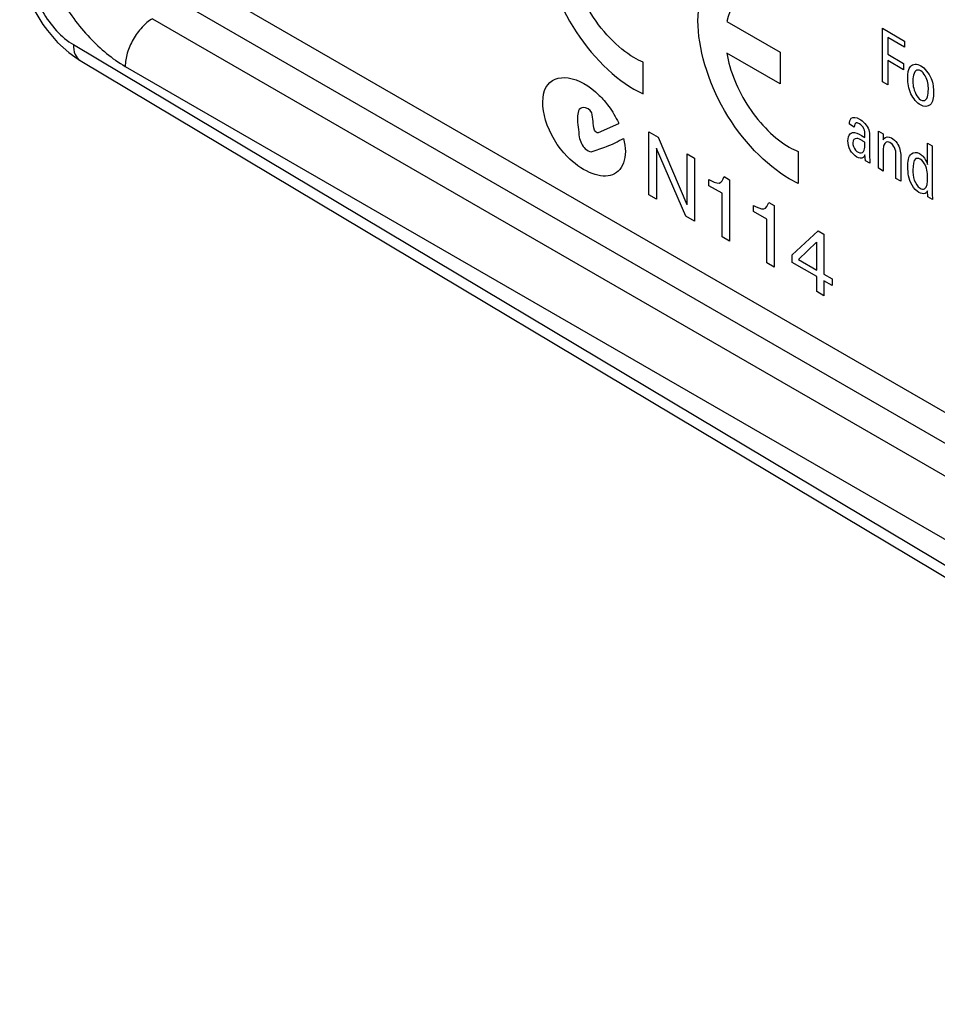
# Model space of a CAD drawing. Header units: inches. Extents: x 0 to 22, y 0 to 17.
# Tile 31 of 75: x 2.3 to 3, y 11.6 to 12.3. Entities that reach past the tile are written whole.
import ezdxf

# ---------------------------------------------------------------- set-up
doc = ezdxf.new("R2010")
doc.units = ezdxf.units.IN
doc.header["$LTSCALE"] = 1.21
doc.header["$MEASUREMENT"] = 0
doc.layers.get('0').update_dxf_attribs({"linetype": 'CONTINUOUS'})

msp = doc.modelspace()

# ---------------------------------------------------------------- linework, layer by layer
at = {"color": 3, "linetype": 'CONTINUOUS'}
for p, q in [((2.41393, 12.37634), (3.80976, 11.5704)), ((3.76839, 11.57062), (2.42842, 12.3443))]:
    msp.add_line(p, q, dxfattribs=at)
at = {"color": 7, "linetype": 'CONTINUOUS'}
for p, q in [((2.41868, 12.32492), (3.51344, 11.69282)), ((2.35024, 12.30276), (2.35463, 12.29901)), ((2.35818, 12.30505), (3.48934, 11.62913)), ((2.36342, 12.29289), (3.4697, 11.63185)), ((2.39784, 12.28839), (3.4926, 11.65629))]:
    msp.add_line(p, q, dxfattribs=at)
at = {"color": 40, "linetype": 'CONTINUOUS'}
for p, q in [((2.8581, 12.32273), (2.89888, 12.29918)), ((2.97728, 12.31758), (2.99416, 12.30783)), ((2.97728, 12.2766), (2.97728, 12.31758)), ((2.99416, 12.30301), (2.98129, 12.31044)), ((2.98129, 12.31044), (2.98129, 12.29767)), ((2.99416, 12.30783), (2.99416, 12.30301)), ((2.89888, 12.27498), (2.8581, 12.29852)), ((2.89888, 12.29918), (2.89888, 12.27498)), ((2.98129, 12.29767), (2.99341, 12.29066)), ((2.79409, 12.26735), (2.79409, 12.29171)), ((2.99341, 12.2859), (2.98129, 12.2929)), ((2.98129, 12.2929), (2.98129, 12.27428)), ((2.99341, 12.29066), (2.99341, 12.2859)), ((2.98129, 12.27428), (2.97728, 12.2766)), ((2.78711, 12.27096), (2.79409, 12.26735)), ((2.77532, 12.24443), (2.75968, 12.23744)), ((2.77532, 12.24534), (2.77532, 12.24443)), ((2.95565, 12.24194), (2.95196, 12.24407)), ((2.79846, 12.23828), (2.80553, 12.2342)), ((2.79846, 12.1902), (2.79846, 12.23828)), ((2.80553, 12.2342), (2.82758, 12.18263)), ((2.96107, 12.23563), (2.96374, 12.23392)), ((2.96735, 12.23507), (2.9672, 12.22153)), ((2.97408, 12.2389), (2.97777, 12.23677)), ((2.97412, 12.23559), (2.97408, 12.2389)), ((2.97412, 12.21039), (2.97412, 12.23559)), ((2.97777, 12.23677), (2.97781, 12.23215)), ((3.01166, 12.22963), (3.01536, 12.2275)), ((3.01166, 12.21334), (3.01166, 12.22963)), ((3.01536, 12.2275), (3.01536, 12.19112)), ((2.80424, 12.2257), (2.80424, 12.18687)), ((2.82678, 12.17385), (2.80436, 12.22563)), ((2.82771, 12.22139), (2.83348, 12.21806)), ((2.82771, 12.18255), (2.82771, 12.22139)), ((2.91284, 12.22315), (2.91284, 12.19879)), ((2.96417, 12.21613), (2.96382, 12.22059)), ((2.9672, 12.22153), (2.96751, 12.2142)), ((2.97781, 12.22466), (2.97781, 12.20826)), ((2.98751, 12.20266), (2.98751, 12.22076)), ((2.99127, 12.21983), (2.99127, 12.20048)), ((2.83348, 12.21806), (2.83348, 12.16998)), ((2.96751, 12.2142), (2.96417, 12.21613)), ((2.85601, 12.20405), (2.86025, 12.2016)), ((2.97781, 12.20826), (2.97412, 12.21039)), ((2.8444, 12.19709), (2.8444, 12.20178)), ((2.85448, 12.19127), (2.8444, 12.19709)), ((2.86025, 12.2016), (2.86025, 12.15452)), ((2.91284, 12.19879), (2.90586, 12.2024)), ((2.99127, 12.20048), (2.98751, 12.20266)), ((2.80424, 12.18687), (2.79846, 12.1902)), ((2.85448, 12.15786), (2.85448, 12.19127)), ((3.01182, 12.18862), (3.01174, 12.19321)), ((3.01551, 12.18649), (3.01182, 12.18862)), ((3.01536, 12.19112), (3.01551, 12.18649)), ((2.87859, 12.17735), (2.87859, 12.18203)), ((2.89021, 12.1843), (2.89445, 12.18186)), ((2.89445, 12.18186), (2.89445, 12.13478)), ((2.83348, 12.16998), (2.82678, 12.17385)), ((2.88867, 12.17153), (2.87859, 12.17735)), ((2.88867, 12.13812), (2.88867, 12.17153)), ((2.90812, 12.14409), (2.9279, 12.16254)), ((2.9279, 12.16254), (2.93239, 12.15995)), ((2.93239, 12.15995), (2.93239, 12.12941)), ((2.86025, 12.15452), (2.85448, 12.15786)), ((2.92686, 12.15397), (2.9131, 12.14055)), ((2.92698, 12.13253), (2.92698, 12.15389)), ((2.90812, 12.13834), (2.90812, 12.14409)), ((2.89445, 12.13478), (2.88867, 12.13812)), ((2.92698, 12.12744), (2.90812, 12.13834)), ((2.9131, 12.14055), (2.92698, 12.13253)), ((2.93239, 12.12941), (2.93872, 12.12576)), ((2.92698, 12.11599), (2.92698, 12.12744)), ((2.93872, 12.12067), (2.93239, 12.12432)), ((2.93239, 12.12432), (2.93239, 12.11287)), ((2.93872, 12.12576), (2.93872, 12.12067)), ((2.93239, 12.11287), (2.92698, 12.11599))]:
    msp.add_line(p, q, dxfattribs=at)
at = {"color": 7, "linetype": 'CONTINUOUS'}
for points in [[(2.3171, 12.3694), (2.31768, 12.36382), (2.31864, 12.35823), (2.31997, 12.35264), (2.32165, 12.34708), (2.32368, 12.34157), (2.32602, 12.33613), (2.32868, 12.33081), (2.33163, 12.32562), (2.33486, 12.32059), (2.33835, 12.31577), (2.34209, 12.31117), (2.34606, 12.30682), (2.35024, 12.30276)], [(2.35463, 12.29901), (2.35922, 12.2956), (2.36343, 12.29289)]]:
    msp.add_lwpolyline(points, dxfattribs=at)
at = {"color": 40, "linetype": 'CONTINUOUS'}
msp.add_arc((2.95074, 12.21272), 0.0218, 53.40133, 60.0656, dxfattribs=at)
at = {"color": 7, "linetype": 'CONTINUOUS'}
for points, knots in [([(2.32714, 12.41086), (2.32714, 12.39928), (2.33148, 12.37483), (2.34663, 12.34048), (2.36881, 12.31017), (2.38781, 12.29419), (2.39784, 12.28839)], [0, 0, 0, 0, 0.237148, 0.499989, 0.762837, 1, 1, 1, 1]), ([(2.32483, 12.36349), (2.32483, 12.35799), (2.32687, 12.34639), (2.334, 12.33006), (2.34446, 12.31559), (2.35343, 12.30789), (2.35818, 12.30505)], [0, 0, 0, 0, 0.236702, 0.498901, 0.761696, 1, 1, 1, 1]), ([(2.41868, 12.32492), (2.41571, 12.32314), (2.41011, 12.31833), (2.40357, 12.30928), (2.39911, 12.29908), (2.39784, 12.29183), (2.39784, 12.28839)], [0, 0, 0, 0, 0.238298, 0.501098, 0.763301, 1, 1, 1, 1]), ([(2.35818, 12.30505), (2.35814, 12.30253), (2.35867, 12.29784), (2.36167, 12.29394), (2.36342, 12.29289)], [0, 0, 0, 0, 0.552062, 1, 1, 1, 1])]:
    msp.add_open_spline(points, degree=3, knots=knots, dxfattribs=at)
at = {"color": 40, "linetype": 'CONTINUOUS'}
for points, knots in [([(2.71727, 12.39195), (2.71727, 12.37137), (2.73216, 12.31989), (2.76929, 12.28125), (2.78711, 12.27096)], [0, 0, 0, 0, 0.500066, 1, 1, 1, 1]), ([(2.83601, 12.32339), (2.83601, 12.34397), (2.85091, 12.37823), (2.88804, 12.37399), (2.90586, 12.3637)], [0, 0, 0, 0, 0.499981, 1, 1, 1, 1]), ([(2.90586, 12.33952), (2.89494, 12.34582), (2.8726, 12.34976), (2.86039, 12.33353), (2.8581, 12.32273)], [0, 0, 0, 0, 0.504061, 1, 1, 1, 1]), ([(2.90586, 12.2024), (2.88804, 12.21269), (2.85091, 12.25133), (2.83601, 12.30281), (2.83601, 12.32339)], [0, 0, 0, 0, 0.499951, 1, 1, 1, 1]), ([(2.8581, 12.29852), (2.86039, 12.28508), (2.87261, 12.25475), (2.89494, 12.23291), (2.90586, 12.2266)], [0, 0, 0, 0, 0.495901, 1, 1, 1, 1]), ([(2.99661, 12.27935), (2.99661, 12.28287), (2.99726, 12.29005), (3.00361, 12.29062), (3.00662, 12.28889)], [0, 0, 0, 0, 0.503885, 1, 1, 1, 1]), ([(3.00662, 12.28889), (3.00962, 12.28715), (3.01572, 12.27925), (3.01628, 12.27169), (3.01628, 12.26838)], [0, 0, 0, 0, 0.511457, 1, 1, 1, 1]), ([(2.71975, 12.27228), (2.72296, 12.27833), (2.73633, 12.28313), (2.75311, 12.27361), (2.76055, 12.26624)], [0, 0, 0, 0, 0.489193, 1, 1, 1, 1]), ([(3.0063, 12.25888), (3.00357, 12.26045), (2.99742, 12.2678), (2.99661, 12.2757), (2.99661, 12.27935)], [0, 0, 0, 0, 0.464018, 1, 1, 1, 1]), ([(3.00662, 12.28497), (3.00595, 12.28536), (3.00183, 12.28672), (3.00046, 12.28134), (3.00046, 12.27746)], [0, 0, 0, 0, 0.165344, 1, 1, 1, 1]), ([(3.01235, 12.27082), (3.01235, 12.27239), (3.01232, 12.27673), (3.00913, 12.28352), (3.00662, 12.28497)], [0, 0, 0, 0, 0.351336, 1, 1, 1, 1]), ([(2.73595, 12.2194), (2.72885, 12.22666), (2.71648, 12.24693), (2.71664, 12.26645), (2.71975, 12.27228)], [0, 0, 0, 0, 0.510429, 1, 1, 1, 1]), ([(3.00046, 12.27746), (3.00046, 12.27605), (3.00054, 12.27159), (3.00363, 12.26439), (3.00638, 12.2628)], [0, 0, 0, 0, 0.307884, 1, 1, 1, 1]), ([(3.01628, 12.26838), (3.01628, 12.26467), (3.0154, 12.2576), (3.00912, 12.25725), (3.0063, 12.25888)], [0, 0, 0, 0, 0.532593, 1, 1, 1, 1]), ([(3.00638, 12.2628), (3.00711, 12.26239), (3.01133, 12.26117), (3.01235, 12.2669), (3.01235, 12.27082)], [0, 0, 0, 0, 0.175564, 1, 1, 1, 1]), ([(2.74462, 12.25428), (2.7441, 12.25285), (2.7433, 12.24663), (2.74479, 12.23928), (2.7452, 12.23431)], [0, 0, 0, 0, 0.280025, 1, 1, 1, 1]), ([(2.95962, 12.24447), (2.95887, 12.2449), (2.9566, 12.24581), (2.95571, 12.24347), (2.95565, 12.24194)], [0, 0, 0, 0, 0.355402, 1, 1, 1, 1]), ([(2.7452, 12.23431), (2.74579, 12.23131), (2.74871, 12.22489), (2.75294, 12.22342), (2.75446, 12.22291)], [0, 0, 0, 0, 0.604645, 1, 1, 1, 1]), ([(2.95078, 12.23135), (2.95078, 12.23356), (2.95157, 12.23644), (2.95357, 12.23752), (2.95424, 12.2377)], [0, 0, 0, 0, 0.698048, 1, 1, 1, 1]), ([(2.96374, 12.23392), (2.96374, 12.23468), (2.96373, 12.23677), (2.96368, 12.23911), (2.96304, 12.24062)], [0, 0, 0, 0, 0.359227, 1, 1, 1, 1]), ([(2.97781, 12.23215), (2.97797, 12.2325), (2.97902, 12.23469), (2.9819, 12.23495), (2.98413, 12.23367)], [0, 0, 0, 0, 0.158355, 1, 1, 1, 1]), ([(2.98413, 12.23367), (2.98561, 12.23281), (2.98987, 12.22894), (2.99127, 12.22277), (2.99127, 12.21983)], [0, 0, 0, 0, 0.36867, 1, 1, 1, 1]), ([(2.75446, 12.22291), (2.75836, 12.22427), (2.76692, 12.22702), (2.77481, 12.23103), (2.77907, 12.23318)], [0, 0, 0, 0, 0.461256, 1, 1, 1, 1]), ([(2.77907, 12.23318), (2.78101, 12.2263), (2.78078, 12.2125), (2.77347, 12.20615), (2.76895, 12.20489)], [0, 0, 0, 0, 0.487157, 1, 1, 1, 1]), ([(2.95773, 12.21894), (2.95587, 12.22002), (2.95185, 12.22399), (2.95078, 12.22925), (2.95078, 12.23135)], [0, 0, 0, 0, 0.505104, 1, 1, 1, 1]), ([(2.96162, 12.23162), (2.96023, 12.23242), (2.95694, 12.23432), (2.95451, 12.23198), (2.95451, 12.22994)], [0, 0, 0, 0, 0.439271, 1, 1, 1, 1]), ([(2.95451, 12.22994), (2.95451, 12.22826), (2.95566, 12.22473), (2.9579, 12.22304), (2.95859, 12.22264)], [0, 0, 0, 0, 0.676728, 1, 1, 1, 1]), ([(2.96279, 12.22328), (2.96344, 12.22441), (2.96369, 12.22688), (2.96372, 12.22938), (2.96374, 12.23023)], [0, 0, 0, 0, 0.660641, 1, 1, 1, 1]), ([(2.98295, 12.2302), (2.98086, 12.23141), (2.97796, 12.22945), (2.97781, 12.22592), (2.97781, 12.22466)], [0, 0, 0, 0, 0.65675, 1, 1, 1, 1]), ([(2.96382, 12.22059), (2.96344, 12.21981), (2.9622, 12.21779), (2.95942, 12.21797), (2.95773, 12.21894)], [0, 0, 0, 0, 0.358483, 1, 1, 1, 1]), ([(2.99663, 12.2113), (2.99663, 12.21538), (2.9973, 12.22248), (3.00322, 12.22304), (3.00554, 12.2217)], [0, 0, 0, 0, 0.603224, 1, 1, 1, 1]), ([(3.00554, 12.2217), (3.00645, 12.22117), (3.00911, 12.21918), (3.01097, 12.2155), (3.01166, 12.21334)], [0, 0, 0, 0, 0.351405, 1, 1, 1, 1]), ([(3.00511, 12.19192), (3.00322, 12.19302), (2.99755, 12.19924), (2.99663, 12.20713), (2.99663, 12.2113)], [0, 0, 0, 0, 0.344049, 1, 1, 1, 1]), ([(3.00597, 12.21748), (3.00484, 12.21813), (3.00066, 12.2183), (3.00055, 12.21261), (3.00055, 12.2092)], [0, 0, 0, 0, 0.276807, 1, 1, 1, 1]), ([(3.01178, 12.20328), (3.01178, 12.20421), (3.01169, 12.20697), (3.01111, 12.21008), (3.01029, 12.21209)], [0, 0, 0, 0, 0.339122, 1, 1, 1, 1]), ([(2.8444, 12.20178), (2.84704, 12.20045), (2.8528, 12.19704), (2.8554, 12.20168), (2.85601, 12.20405)], [0, 0, 0, 0, 0.52121, 1, 1, 1, 1]), ([(3.00055, 12.2092), (3.00055, 12.20672), (3.00043, 12.20203), (3.00418, 12.19621), (3.00597, 12.19517)], [0, 0, 0, 0, 0.545272, 1, 1, 1, 1]), ([(3.00597, 12.19517), (3.00717, 12.19448), (3.01154, 12.19398), (3.01178, 12.19982), (3.01178, 12.20328)], [0, 0, 0, 0, 0.285813, 1, 1, 1, 1]), ([(2.87859, 12.18203), (2.88123, 12.18071), (2.88699, 12.17729), (2.8896, 12.18194), (2.89021, 12.1843)], [0, 0, 0, 0, 0.52121, 1, 1, 1, 1])]:
    msp.add_open_spline(points, degree=3, knots=knots, dxfattribs=at)
for points in [[(2.78711, 12.29517), (2.77464, 12.30237), (2.74865, 12.32942), (2.73822, 12.36545), (2.73822, 12.37985)], [(2.79409, 12.29171), (2.79178, 12.29267), (2.78945, 12.29382), (2.78711, 12.29517)], [(2.76055, 12.26624), (2.76306, 12.26362), (2.76555, 12.26088), (2.7678, 12.25783)], [(2.7484, 12.25693), (2.74679, 12.25676), (2.74527, 12.25595), (2.74462, 12.25428)], [(2.75477, 12.25294), (2.75395, 12.25568), (2.75029, 12.25697), (2.7484, 12.25693)], [(2.7678, 12.25783), (2.77058, 12.25389), (2.77303, 12.24962), (2.77532, 12.24534)], [(2.75679, 12.23971), (2.75565, 12.24425), (2.75589, 12.24841), (2.75477, 12.25294)], [(2.95196, 12.24407), (2.95211, 12.24585), (2.95242, 12.24764), (2.95333, 12.24866)], [(2.95333, 12.24866), (2.95468, 12.25004), (2.9574, 12.24938), (2.9597, 12.24806)], [(2.96304, 12.24062), (2.96238, 12.24225), (2.96088, 12.24374), (2.95962, 12.24447)], [(2.9597, 12.24806), (2.96232, 12.24654), (2.96566, 12.2432), (2.96668, 12.23982)], [(2.75968, 12.23744), (2.75884, 12.23734), (2.75727, 12.23845), (2.75679, 12.23971)], [(2.95424, 12.2377), (2.95616, 12.23813), (2.95873, 12.23698), (2.96107, 12.23563)], [(2.96668, 12.23982), (2.96719, 12.23817), (2.96735, 12.23654), (2.96735, 12.23507)], [(2.90586, 12.2266), (2.90819, 12.22526), (2.91053, 12.2241), (2.91284, 12.22315)], [(2.98645, 12.22626), (2.98562, 12.22788), (2.98424, 12.22945), (2.98295, 12.2302)], [(2.98751, 12.22076), (2.98751, 12.22244), (2.98735, 12.22442), (2.98645, 12.22626)], [(2.76895, 12.20489), (2.76003, 12.20245), (2.7463, 12.20887), (2.73595, 12.2194)], [(2.95859, 12.22264), (2.96025, 12.22168), (2.96203, 12.22203), (2.96279, 12.22328)], [(3.01029, 12.21209), (3.00942, 12.21423), (3.00764, 12.21652), (3.00597, 12.21748)], [(3.00998, 12.19121), (3.00866, 12.19067), (3.00684, 12.19092), (3.00511, 12.19192)], [(3.01174, 12.19321), (3.01131, 12.19235), (3.01077, 12.19155), (3.00998, 12.19121)]]:
    msp.add_open_spline(points, degree=3, dxfattribs=at)

doc.saveas('drawing.dxf')
